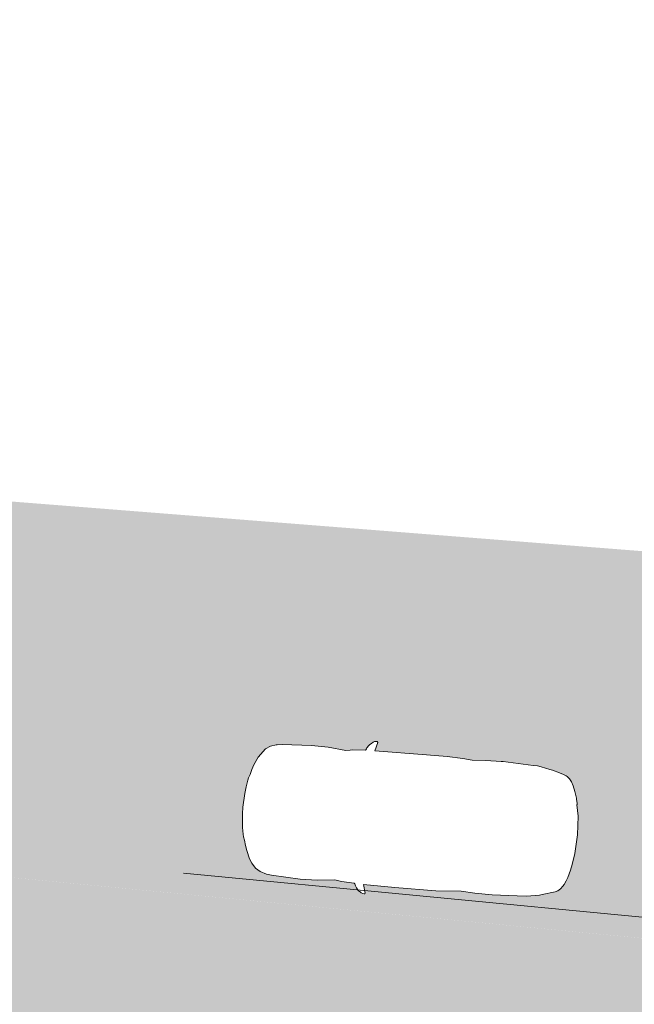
# Model space of a CAD drawing. Header units: metres. Extents: x -862 to 1262, y -354 to 644.
# Tile 27 of 256: x -484 to -475, y 424 to 438. Entities that reach past the tile are written whole.
import ezdxf

# ---------------------------------------------------------------- set-up
doc = ezdxf.new("R2010")
doc.units = ezdxf.units.M
doc.header["$LTSCALE"] = 0.5
doc.set_wipeout_variables(frame=1)
doc.layers.add('BPR_Verkehr_220520', color=7, linetype='Continuous')

# ---------------------------------------------------------------- blocks, each defined once
blk = doc.blocks.new('Fz_bmw_X5_2011_D-2')
at = {"color": 255, "linetype": 'Continuous', "lineweight": 5, "transparency": 33554687}
blk.add_wipeout([(2.185669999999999, -3.6133099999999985), (2.1640099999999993, -3.575199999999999), (2.1255999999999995, -3.53313), (2.094909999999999, -3.4908300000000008), (2.0694099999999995, -3.468309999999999), (2.0430899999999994, -3.44825), (2.01619, -3.430439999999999), (1.9889599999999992, -3.4147), (1.9616399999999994, -3.4008000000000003), (1.9344799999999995, -3.38856), (1.9177799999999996, -3.383589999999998), (1.8946899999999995, -3.005600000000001), (1.8883699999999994, -2.9398000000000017), (1.8660799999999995, -2.8137399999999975), (1.9198199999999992, -2.30358), (1.924889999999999, -1.8180300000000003), (1.8824699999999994, -0.9809399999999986), (1.8647399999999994, -0.8367199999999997), (1.8586899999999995, -0.806519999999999), (1.8071799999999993, -0.6463699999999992), (1.7200599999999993, -0.5048000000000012), (1.4663999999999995, -0.3167099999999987), (1.2294999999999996, -0.21199999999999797), (1.097979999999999, -0.16646999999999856), (0.9474299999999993, -0.1268799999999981), (0.8481399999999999, -0.09244999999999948), (0.7763799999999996, -0.07655999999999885), (0.587629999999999, -0.04262999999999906), (0.3946699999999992, -0.01875000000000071), (0, 0), (-0.19841000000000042, -0.0046400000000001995), (-0.39453000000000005, -0.018739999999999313), (-0.43227000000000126, -0.022599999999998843), (-0.5873999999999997, -0.04260000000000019), (-0.7760600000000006, -0.07650999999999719), (-0.8480200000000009, -0.09244999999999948), (-0.9469700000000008, -0.1268799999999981), (-1.0975200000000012, -0.16646999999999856), (-1.2370600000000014, -0.21260999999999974), (-1.4659400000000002, -0.3167099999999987), (-1.5892400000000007, -0.38613999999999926), (-1.7198100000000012, -0.5048000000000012), (-1.8069200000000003, -0.6463699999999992), (-1.8644900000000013, -0.8367199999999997), (-1.8822200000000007, -0.9809399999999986), (-1.9246400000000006, -1.8180300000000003), (-1.9195700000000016, -2.30358), (-1.8658300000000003, -2.8137399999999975), (-1.8944300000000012, -3.005600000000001), (-1.9147400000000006, -3.3718699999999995), (-1.9342300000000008, -3.38856), (-1.988700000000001, -3.4147), (-2.0428400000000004, -3.44825), (-2.0691600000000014, -3.468309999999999), (-2.0946600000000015, -3.4908300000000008), (-2.1190900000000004, -3.5160199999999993), (-2.1524200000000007, -3.560789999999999), (-2.1748800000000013, -3.5937399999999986), (-2.1946800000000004, -3.6431799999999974), (-2.197430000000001, -3.6870499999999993), (-2.1940900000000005, -3.7042899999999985), (-2.1770300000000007, -3.714129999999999), (-2.1705400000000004, -3.7128499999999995), (-1.9270300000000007, -3.645599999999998), (-1.9449100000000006, -4.544079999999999), (-1.9373400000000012, -5.73316), (-1.8857900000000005, -6.456580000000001), (-1.9148800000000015, -6.85278), (-1.9229600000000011, -7.3508000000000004), (-1.8837400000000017, -8.075700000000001), (-1.87888, -8.34469), (-1.8124000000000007, -8.709869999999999), (-1.7933500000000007, -8.789169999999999), (-1.6821900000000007, -9.15435), (-1.645890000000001, -9.22494), (-1.584540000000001, -9.29604), (-1.5032100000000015, -9.358089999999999), (-1.4485300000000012, -9.39049), (-1.3401400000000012, -9.44246), (-1.242220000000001, -9.480080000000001), (-1.1355700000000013, -9.51419), (-1.021310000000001, -9.54475), (-0.8584400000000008, -9.570789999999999), (-0.5423200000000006, -9.627400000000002), (0.00030999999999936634, -9.657779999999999), (0.5428699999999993, -9.627400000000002), (0.8586999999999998, -9.570789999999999), (0.8706099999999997, -9.573929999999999), (0.8764799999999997, -9.57443), (0.8883599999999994, -9.573820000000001), (0.8944899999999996, -9.572909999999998), (0.9008199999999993, -9.571729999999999), (1.021559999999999, -9.54475), (1.0500399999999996, -9.53763), (1.2424799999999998, -9.480080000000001), (1.399439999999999, -9.41583), (1.5034599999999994, -9.358089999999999), (1.584809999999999, -9.29604), (1.6461399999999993, -9.22494), (1.6663199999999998, -9.188020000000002), (1.6824399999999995, -9.15435), (1.6999399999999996, -9.109919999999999), (1.7375499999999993, -8.99537), (1.7935999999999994, -8.789169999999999), (1.8126499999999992, -8.709869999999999), (1.8642099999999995, -8.456959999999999), (1.8791299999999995, -8.34469), (1.8839999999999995, -8.216650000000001), (1.8943899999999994, -7.92823), (1.9232199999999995, -7.3508000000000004), (1.9235599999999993, -7.29713), (1.915129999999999, -6.85278), (1.8860399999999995, -6.456580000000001), (1.9178999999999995, -6.185029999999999), (1.9375899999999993, -5.73316), (1.9338599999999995, -5.134039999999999), (1.9250699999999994, -3.6445399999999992), (2.1707899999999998, -3.7128499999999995), (2.19644, -3.6968999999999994), (2.1980999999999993, -3.674509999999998), (2.1973, -3.6586599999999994)], dxfattribs=at)
at = {"color": 9, "linetype": 'Continuous', "lineweight": 5, "transparency": 33554687, "flags": 128}
blk.add_lwpolyline([(2.18567, -3.61331), (2.16401, -3.5752), (2.1256, -3.53313), (2.09491, -3.49083), (2.06941, -3.46831), (2.04309, -3.44825), (2.01619, -3.43044), (1.98896, -3.4147), (1.96164, -3.4008), (1.93448, -3.38856), (1.91778, -3.38359), (1.89469, -3.0056), (1.88837, -2.939800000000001), (1.86608, -2.81374), (1.91982, -2.30358), (1.92489, -1.81803), (1.88247, -0.98094), (1.86474, -0.83672), (1.85869, -0.80652), (1.80718, -0.64637), (1.72006, -0.5048), (1.4664, -0.31671), (1.2295, -0.212), (1.09798, -0.16647), (0.9474300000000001, -0.12688), (0.8481400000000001, -0.09245), (0.7763800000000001, -0.07656), (0.5876300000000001, -0.04263), (0.39467, -0.01875), (0, 0), (-0.19841, -0.00464), (-0.39453, -0.01874), (-0.43227, -0.0226), (-0.5873999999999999, -0.04260000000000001), (-0.7760600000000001, -0.07651000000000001), (-0.8480200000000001, -0.09245), (-0.9469700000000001, -0.12688), (-1.09752, -0.16647), (-1.23706, -0.21261), (-1.46594, -0.31671), (-1.58924, -0.38614), (-1.71981, -0.5048), (-1.80692, -0.64637), (-1.86449, -0.83672), (-1.88222, -0.98094), (-1.92464, -1.81803), (-1.91957, -2.30358), (-1.86583, -2.81374), (-1.89443, -3.0056), (-1.91474, -3.37187), (-1.93423, -3.38856), (-1.9887, -3.4147), (-2.04284, -3.44825), (-2.06916, -3.46831), (-2.09466, -3.49083), (-2.11909, -3.51602), (-2.15242, -3.56079), (-2.17488, -3.59374), (-2.19468, -3.64318), (-2.19743, -3.68705), (-2.19409, -3.70429), (-2.17703, -3.71413), (-2.17054, -3.71285), (-1.92703, -3.6456), (-1.94491, -4.54408), (-1.93734, -5.733160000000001), (-1.88579, -6.456580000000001), (-1.91488, -6.852780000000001), (-1.92296, -7.3508), (-1.88374, -8.075700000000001), (-1.87888, -8.34469), (-1.8124, -8.70987), (-1.79335, -8.78917), (-1.68219, -9.15435), (-1.64589, -9.22494), (-1.58454, -9.296040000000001), (-1.50321, -9.35809), (-1.44853, -9.390490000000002), (-1.34014, -9.44246), (-1.24222, -9.480080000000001), (-1.13557, -9.514190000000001), (-1.02131, -9.54475), (-0.8584400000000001, -9.57079), (-0.54232, -9.627400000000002), (0.00031, -9.65778), (0.5428700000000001, -9.627400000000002), (0.8587, -9.57079), (0.8706100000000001, -9.57393), (0.87648, -9.574430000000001), (0.88836, -9.573820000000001), (0.8944900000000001, -9.57291), (0.9008200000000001, -9.57173), (1.02156, -9.54475), (1.05004, -9.53763), (1.24248, -9.480080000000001), (1.39944, -9.415830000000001), (1.50346, -9.35809), (1.58481, -9.296040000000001), (1.64614, -9.22494), (1.66632, -9.188020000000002), (1.68244, -9.15435), (1.69994, -9.10992), (1.73755, -8.995370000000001), (1.7936, -8.78917), (1.81265, -8.70987), (1.86421, -8.45696), (1.87913, -8.34469), (1.884, -8.216650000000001), (1.89439, -7.928230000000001), (1.92322, -7.3508), (1.92356, -7.297130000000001), (1.91513, -6.852780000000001), (1.88604, -6.456580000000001), (1.9179, -6.18503), (1.93759, -5.733160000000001), (1.93386, -5.134040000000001), (1.92507, -3.64454), (2.17079, -3.71285), (2.19644, -3.6969), (2.1981, -3.67451), (2.1973, -3.65866)], close=True, dxfattribs=at)
at = {"color": 255, "linetype": 'Continuous', "lineweight": 5, "transparency": 33554687}
blk.add_wipeout([(-0.5423184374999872, -9.627401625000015), (0.00030800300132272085, -9.657776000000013), (0.5428741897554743, -9.62740162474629), (0.8586960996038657, -9.570794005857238), (0.87060537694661, -9.573930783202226), (0.8764773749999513, -9.574434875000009), (0.8883581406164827, -9.57382276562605), (0.8944877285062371, -9.572909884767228), (0.9008239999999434, -9.571728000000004), (1.0215574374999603, -9.544748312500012), (1.0500385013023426, -9.537630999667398), (1.2424758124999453, -9.480080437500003), (1.399442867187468, -9.415826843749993), (1.5034594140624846, -9.358088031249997), (1.5848056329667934, -9.29604498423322), (1.6461414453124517, -9.224935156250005), (1.6663199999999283, -9.188016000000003), (1.6824430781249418, -9.154353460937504), (1.6999421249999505, -9.109921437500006), (1.7375549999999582, -8.99537050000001), (1.7935999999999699, -8.789167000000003), (1.8126479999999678, -8.709872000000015), (1.8642080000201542, -8.45695999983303), (1.8791320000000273, -8.34468800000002), (1.8839968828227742, -8.216654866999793), (1.8943920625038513, -7.928229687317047), (1.9232159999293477, -7.350796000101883), (1.9235589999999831, -7.297127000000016), (1.9151274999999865, -6.852778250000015), (1.8860439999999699, -6.456584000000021), (1.91790285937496, -6.185025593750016), (1.9375906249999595, -5.733155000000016), (1.9338631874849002, -5.134035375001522), (1.9250697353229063, -3.6445397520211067), (2.1707880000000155, -3.712851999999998), (2.1964363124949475, -3.696896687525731), (2.1980999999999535, -3.674511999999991), (2.197302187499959, -3.6586612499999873), (2.1856679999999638, -3.613308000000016), (2.164007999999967, -3.575203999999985), (2.125596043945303, -3.533130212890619), (2.0949083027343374, -3.4908327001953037), (2.0694098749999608, -3.468309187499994), (2.043088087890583, -3.4482474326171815), (2.016188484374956, -3.430444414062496), (1.9889566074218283, -3.4146971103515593), (1.9616379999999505, -3.4008024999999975), (1.934478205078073, -3.3885575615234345), (1.9177777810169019, -3.383594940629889), (1.894685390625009, -3.0055995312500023), (1.8883720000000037, -2.939803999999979), (1.8660800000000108, -2.813743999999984), (1.919816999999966, -2.3035785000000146), (1.924894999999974, -1.818026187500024), (1.8824680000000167, -0.9809440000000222), (1.8647400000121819, -0.8367240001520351), (1.858694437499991, -0.8065238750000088), (1.8071764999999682, -0.6463710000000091), (1.7200613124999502, -0.5048046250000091), (1.4664000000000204, -0.31670800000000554), (1.2295020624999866, -0.21200325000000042), (1.0979793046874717, -0.1664726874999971), (0.9474274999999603, -0.12688099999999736), (0.8481419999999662, -0.09245350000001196), (0.7763840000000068, -0.0765559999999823), (0.5876313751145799, -0.042626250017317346), (0.39467200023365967, -0.018751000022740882), (-4.440892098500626e-16, 0), (-0.19840512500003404, -0.004637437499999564), (-0.39452500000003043, -0.018742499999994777), (-0.43227487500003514, -0.022603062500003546), (-0.5873973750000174, -0.042604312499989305), (-0.7760600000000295, -0.07651199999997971), (-0.8480160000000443, -0.09245350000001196), (-0.9469674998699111, -0.12688099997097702), (-1.0975200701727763, -0.1664726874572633), (-1.2370601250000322, -0.2126131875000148), (-1.4659439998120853, -0.31670799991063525), (-1.5892440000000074, -0.3861440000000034), (-1.719809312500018, -0.5048046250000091), (-1.806924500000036, -0.6463710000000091), (-1.86448800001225, -0.8367240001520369), (-1.8822160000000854, -0.9809440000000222), (-1.9246430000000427, -1.818026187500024), (-1.9195650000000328, -2.3035785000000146), (-1.8658280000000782, -2.813743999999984), (-1.894433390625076, -3.005599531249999), (-1.9147431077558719, -3.371867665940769), (-1.9342262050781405, -3.3885575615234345), (-1.9887046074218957, -3.4146971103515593), (-2.04283608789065, -3.4482474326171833), (-2.069157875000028, -3.468309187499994), (-2.0946563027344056, -3.4908327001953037), (-2.119085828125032, -3.5160209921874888), (-2.1524214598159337, -3.5607925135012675), (-2.1748830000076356, -3.5937415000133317), (-2.194684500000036, -3.6431809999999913), (-2.197433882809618, -3.687050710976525), (-2.1940884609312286, -3.704289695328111), (-2.177025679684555, -3.714127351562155), (-2.1705360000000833, -3.712851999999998), (-1.9270303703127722, -3.6456043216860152), (-1.9449120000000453, -4.544075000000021), (-1.9373386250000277, -5.7331550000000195), (-1.8857920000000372, -6.456584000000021), (-1.914875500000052, -6.852778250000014), (-1.922963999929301, -7.350796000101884), (-1.8837448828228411, -8.07570242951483), (-1.8788799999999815, -8.34468800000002), (-1.8123960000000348, -8.709872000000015), (-1.7933480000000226, -8.789167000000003), (-1.6821910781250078, -9.154353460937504), (-1.6458894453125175, -9.224935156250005), (-1.5845383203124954, -9.296044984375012), (-1.5032074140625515, -9.358088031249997), (-1.448532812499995, -9.390492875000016), (-1.340140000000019, -9.442455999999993), (-1.2422238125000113, -9.480080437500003), (-1.135567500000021, -9.514188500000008), (-1.0213054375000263, -9.544748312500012), (-0.8584440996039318, -9.570794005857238)], dxfattribs=at)
at = {"color": 9, "linetype": 'Continuous', "lineweight": 5, "transparency": 33554687, "flags": 128}
blk.add_lwpolyline([(-0.5423184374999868, -9.627401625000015), (0.0003080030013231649, -9.657776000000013), (0.5428741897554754, -9.627401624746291), (0.858696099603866, -9.57079400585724), (0.8706053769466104, -9.573930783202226), (0.8764773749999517, -9.574434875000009), (0.8883581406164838, -9.573822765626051), (0.8944877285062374, -9.57290988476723), (0.9008239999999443, -9.571728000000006), (1.021557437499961, -9.544748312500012), (1.050038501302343, -9.5376309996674), (1.242475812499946, -9.480080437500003), (1.399442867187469, -9.415826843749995), (1.503459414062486, -9.358088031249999), (1.584805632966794, -9.29604498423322), (1.646141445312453, -9.224935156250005), (1.666319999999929, -9.188016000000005), (1.682443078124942, -9.154353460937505), (1.699942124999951, -9.109921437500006), (1.737554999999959, -8.995370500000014), (1.793599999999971, -8.789167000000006), (1.812647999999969, -8.709872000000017), (1.864208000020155, -8.456959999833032), (1.879132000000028, -8.344688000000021), (1.883996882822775, -8.216654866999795), (1.894392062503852, -7.928229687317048), (1.923215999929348, -7.350796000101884), (1.923558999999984, -7.297127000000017), (1.915127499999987, -6.852778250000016), (1.886043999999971, -6.456584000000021), (1.917902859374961, -6.185025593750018), (1.93759062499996, -5.733155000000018), (1.933863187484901, -5.134035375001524), (1.925069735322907, -3.644539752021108), (2.170788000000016, -3.712851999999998), (2.196436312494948, -3.696896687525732), (2.198099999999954, -3.674511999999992), (2.19730218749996, -3.658661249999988), (2.185667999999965, -3.613308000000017), (2.164007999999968, -3.575203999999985), (2.125596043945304, -3.533130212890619), (2.094908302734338, -3.490832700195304), (2.069409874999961, -3.468309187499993), (2.043088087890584, -3.448247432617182), (2.016188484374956, -3.430444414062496), (1.988956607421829, -3.414697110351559), (1.961637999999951, -3.400802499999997), (1.934478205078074, -3.388557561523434), (1.917777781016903, -3.38359494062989), (1.89468539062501, -3.005599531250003), (1.888372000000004, -2.939803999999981), (1.866080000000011, -2.813743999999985), (1.919816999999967, -2.303578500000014), (1.924894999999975, -1.818026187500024), (1.882468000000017, -0.980944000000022), (1.864740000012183, -0.8367240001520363), (1.858694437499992, -0.8065238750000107), (1.807176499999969, -0.6463710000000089), (1.720061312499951, -0.5048046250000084), (1.466400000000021, -0.3167080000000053), (1.229502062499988, -0.2120032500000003), (1.097979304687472, -0.1664726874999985), (0.9474274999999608, -0.1268809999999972), (0.8481419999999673, -0.09245350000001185), (0.7763840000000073, -0.07655599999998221), (0.5876313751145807, -0.04262625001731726), (0.3946720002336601, -0.0187510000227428), (0, 0), (-0.1984051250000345, -0.0046374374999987), (-0.39452500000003, -0.01874249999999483), (-0.4322748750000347, -0.02260306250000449), (-0.5873973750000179, -0.04260431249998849), (-0.7760600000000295, -0.0765119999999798), (-0.8480160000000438, -0.09245350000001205), (-0.9469674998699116, -0.1268809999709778), (-1.097520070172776, -0.1664726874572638), (-1.237060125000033, -0.212613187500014), (-1.465943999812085, -0.3167079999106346), (-1.589244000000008, -0.3861440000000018), (-1.719809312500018, -0.5048046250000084), (-1.806924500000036, -0.6463710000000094), (-1.86448800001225, -0.8367240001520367), (-1.882216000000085, -0.9809440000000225), (-1.924643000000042, -1.818026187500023), (-1.919565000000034, -2.303578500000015), (-1.865828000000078, -2.813743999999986), (-1.894433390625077, -3.00559953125), (-1.914743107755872, -3.371867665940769), (-1.93422620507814, -3.388557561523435), (-1.988704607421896, -3.41469711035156), (-2.042836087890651, -3.448247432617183), (-2.069157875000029, -3.468309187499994), (-2.094656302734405, -3.490832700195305), (-2.119085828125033, -3.51602099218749), (-2.152421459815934, -3.56079251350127), (-2.174883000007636, -3.593741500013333), (-2.194684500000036, -3.643180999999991), (-2.197433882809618, -3.687050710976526), (-2.194088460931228, -3.704289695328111), (-2.177025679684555, -3.714127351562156), (-2.170536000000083, -3.712851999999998), (-1.927030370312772, -3.645604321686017), (-1.944912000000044, -4.544075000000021), (-1.937338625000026, -5.73315500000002), (-1.885792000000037, -6.456584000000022), (-1.914875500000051, -6.852778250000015), (-1.9229639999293, -7.350796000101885), (-1.883744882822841, -8.075702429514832), (-1.87887999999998, -8.344688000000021), (-1.812396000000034, -8.709872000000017), (-1.793348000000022, -8.789167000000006), (-1.682191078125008, -9.154353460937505), (-1.645889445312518, -9.224935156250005), (-1.584538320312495, -9.296044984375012), (-1.503207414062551, -9.358088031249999), (-1.448532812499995, -9.390492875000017), (-1.340140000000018, -9.442455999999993), (-1.242223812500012, -9.480080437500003), (-1.13556750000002, -9.51418850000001), (-1.021305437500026, -9.544748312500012), (-0.8584440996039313, -9.57079400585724), (-0.5423184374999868, -9.627401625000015)], close=True, dxfattribs=at)

msp = doc.modelspace()

# ---------------------------------------------------------------- hatches: boundary and pattern name
at = {"layer": 'BPR_Verkehr_220520', "linetype": 'Continuous', "lineweight": 0, "true_color": 0xe4e6e5, "transparency": 33554687}
h = msp.add_hatch(color=254, dxfattribs=at)
h.paths.add_polyline_path([(-698.9240738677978, 452.6214553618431), (-699.733108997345, 450.9008955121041), (-683.8798624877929, 406.3282036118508), (-682.0868180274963, 406.9708919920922), (-682.2006113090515, 407.3141090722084), (-682.3072113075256, 407.6317090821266), (-682.6753125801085, 409.0435167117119), (-682.8964143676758, 410.4856725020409), (-682.9681765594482, 411.9429128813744), (-682.8898396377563, 413.3998146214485), (-682.6622327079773, 414.8409580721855), (-682.2877647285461, 416.2510903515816), (-681.770399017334, 417.6152868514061), (-681.1156113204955, 418.9191090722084), (-680.2874557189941, 420.1578165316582), (-679.8508535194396, 420.7239383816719), (-679.3131113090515, 421.3756090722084), (-678.0912253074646, 422.7971613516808), (-676.6928651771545, 424.336823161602), (-676.3112959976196, 424.7381709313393), (-675.6341606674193, 425.4253893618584), (-674.9329056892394, 426.0879773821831), (-674.2084264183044, 426.7250890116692), (-673.461647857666, 427.335910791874), (-672.6935235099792, 427.9196628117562), (-671.9050340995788, 428.4755997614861), (-671.0971863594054, 429.0030118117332), (-670.2710117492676, 429.5012255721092), (-669.6467505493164, 429.8478969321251), (-669.0105134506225, 430.1720656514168), (-668.363109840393, 430.4733156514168), (-667.7053649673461, 430.7512629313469), (-667.0381172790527, 431.0055531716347), (-666.362217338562, 431.2358622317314), (-665.6785267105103, 431.4418965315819), (-664.9879169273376, 431.6233934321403), (-664.5536594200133, 431.7241551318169), (-664.1172639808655, 431.8152129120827), (-663.6789474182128, 431.8965215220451), (-663.2389274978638, 431.9680405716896), (-662.7974228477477, 432.0297345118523), (-662.3546528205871, 432.0815727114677), (-661.9108373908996, 432.1235294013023), (-661.4661971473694, 432.1555851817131), (-661.3796638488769, 432.160666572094), (-661.2931093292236, 432.1653728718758), (-661.2065352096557, 432.1697039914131), (-661.1199431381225, 432.1736598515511), (-661.033334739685, 432.177240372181), (-660.9467116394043, 432.1804454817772), (-660.8600754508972, 432.1832751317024), (-660.7734278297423, 432.1857292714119), (-659.3037338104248, 432.2133608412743), (-657.8337924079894, 432.2193861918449), (-656.3639212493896, 432.2038040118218), (-654.8944379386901, 432.1666176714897), (-653.4256599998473, 432.107835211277), (-651.957904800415, 432.0274693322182), (-650.4914894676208, 431.9255373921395), (-649.0267308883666, 431.8020614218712), (-648.6323390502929, 431.7651060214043), (-648.2380966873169, 431.726588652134), (-647.8440100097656, 431.6865099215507), (-647.4500851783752, 431.6448704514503), (-647.0563283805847, 431.6016709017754), (-646.6627457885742, 431.5569119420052), (-646.2693435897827, 431.5105942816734), (-645.876127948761, 431.4627186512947), (-608.2617194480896, 426.807386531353), (-607.1510102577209, 426.6706997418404), (-606.0401131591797, 426.5355490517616), (-604.9290302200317, 426.4019347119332), (-603.8177635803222, 426.2698569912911), (-602.7063153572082, 426.1393161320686), (-601.5946876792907, 426.0103123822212), (-600.4828826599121, 425.8828460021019), (-599.3709024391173, 425.7569172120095), (-598.5944911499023, 425.6699139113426), (-597.8179962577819, 425.5836602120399), (-597.0414184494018, 425.4981562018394), (-596.2647584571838, 425.4134019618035), (-595.488016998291, 425.3293975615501), (-594.7111948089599, 425.2461431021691), (-593.9342925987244, 425.1636386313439), (-593.157311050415, 425.081884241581), (-592.8507887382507, 425.0498408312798), (-592.5442543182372, 425.0179134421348), (-592.2377077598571, 424.986102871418), (-591.9311490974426, 424.954409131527), (-591.6245783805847, 424.922832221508), (-591.3179956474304, 424.8913721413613), (-591.0114009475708, 424.8600289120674), (-590.7047943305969, 424.8288025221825), (-590.0991783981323, 424.7674702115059), (-589.4935164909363, 424.7065935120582), (-588.8878089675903, 424.6461724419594), (-588.2820561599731, 424.5862070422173), (-587.6762584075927, 424.5266973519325), (-587.0704160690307, 424.467643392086), (-586.4645294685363, 424.4090452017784), (-585.8585994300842, 424.3508980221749), (-585.7824177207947, 424.3436204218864), (-585.706234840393, 424.3363499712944), (-585.6300512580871, 424.3290867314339), (-585.5538670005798, 424.3218307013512), (-585.4776820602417, 424.3145818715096), (-585.4014964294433, 424.3073402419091), (-585.3253101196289, 424.3001058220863), (-585.2491237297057, 424.2928786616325), (-561.4382702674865, 422.0352803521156), (-560.9383931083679, 421.9878850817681), (-559.5104947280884, 421.852500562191), (-559.2485393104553, 421.8277504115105), (-558.9865676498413, 421.8031726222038), (-558.7245798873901, 421.7787672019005), (-558.4625761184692, 421.7545341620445), (-558.2005564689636, 421.7304735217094), (-557.9385210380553, 421.7065852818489), (-557.6764699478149, 421.6828694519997), (-557.4144033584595, 421.6593255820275), (-556.2937040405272, 421.4873068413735), (-555.2035251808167, 421.1757512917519), (-554.1611694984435, 420.7295994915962), (-553.1831803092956, 420.1559323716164), (-552.2850793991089, 419.4638546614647), (-551.4811206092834, 418.6643504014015), (-550.7840636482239, 417.770108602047), (-550.2049715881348, 416.795321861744), (-550.0134033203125, 416.3972869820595), (-549.841606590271, 415.9903274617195), (-549.689995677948, 415.5754247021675), (-549.5589362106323, 415.1535792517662), (-549.4487442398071, 414.7258084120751), (-549.3596854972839, 414.2931437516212), (-549.2919747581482, 413.8566286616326), (-549.2457752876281, 413.4173158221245), (-549.242875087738, 413.3803352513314), (-549.24012733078, 413.343343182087), (-549.2375320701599, 413.3063400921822), (-549.2350893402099, 413.2693266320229), (-549.2327991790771, 413.2323034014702), (-549.230661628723, 413.1952710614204), (-549.2286767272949, 413.1582302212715), (-549.2268445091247, 413.1211813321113), (-549.2258451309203, 413.0995414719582), (-549.2248978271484, 413.0778992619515), (-549.2240026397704, 413.0562548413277), (-549.223159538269, 413.0346083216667), (-549.2223685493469, 413.0129598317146), (-549.2216296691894, 412.9913095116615), (-549.2209429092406, 412.9696574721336), (-549.2203082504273, 412.948003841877), (-549.605615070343, 407.2321739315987), (-544.168897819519, 406.8213330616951), (-543.9325186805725, 409.9493727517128), (-543.8531610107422, 410.9995243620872), (-543.5297781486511, 412.8751601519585), (-542.8568813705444, 414.6555522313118), (-541.8588468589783, 416.2762043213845), (-540.5718293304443, 417.6784068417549), (-539.0424521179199, 418.8113637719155), (-537.3261182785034, 419.6340327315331), (-535.485003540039, 420.1166118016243), (-533.5858039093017, 420.2416191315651), (-533.3607197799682, 420.2350219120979), (-533.1356318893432, 420.2285514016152), (-532.9105403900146, 420.2222076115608), (-532.6854453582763, 420.2159905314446), (-532.4603468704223, 420.2099001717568), (-532.2352449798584, 420.2039365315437), (-532.0101397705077, 420.198099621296), (-531.7850313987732, 420.1923894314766), (-531.7319487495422, 420.1908227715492), (-531.6788820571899, 420.1887863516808), (-531.6258354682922, 420.1862803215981), (-531.5728131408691, 420.1833048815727), (-531.5198192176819, 420.1798602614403), (-531.4668578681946, 420.175946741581), (-531.413933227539, 420.1715646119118), (-531.3610494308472, 420.1667142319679), (-471.8896987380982, 414.4466201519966), (-471.8167298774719, 414.4340952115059), (-471.7464104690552, 414.4109325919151), (-471.6802822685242, 414.377640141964), (-471.6197951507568, 414.3349478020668), (-471.5662753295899, 414.2837916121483), (-471.5208962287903, 414.2252932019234), (-471.4846528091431, 414.1607351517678), (-471.458339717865, 414.0915329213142), (-470.9498751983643, 412.3469959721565), (-467.074003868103, 411.9742055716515), (-456.5845948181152, 410.9653095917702), (-455.4479799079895, 410.7725371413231), (-454.350874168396, 410.41839920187), (-453.3160606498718, 409.9102499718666), (-452.3650287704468, 409.2586419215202), (-451.517528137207, 408.4771066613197), (-450.791158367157, 407.5818739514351), (-450.2010035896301, 406.5915346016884), (-449.7593130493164, 405.5266565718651), (-449.7466848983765, 405.4883630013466), (-449.7342498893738, 405.4500062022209), (-449.7220083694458, 405.4115872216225), (-449.709960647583, 405.3731070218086), (-449.6981070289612, 405.3345665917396), (-449.686447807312, 405.2959669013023), (-449.6749832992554, 405.2573089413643), (-449.6637138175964, 405.2185938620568), (-449.648486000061, 405.1650859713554), (-449.6336304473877, 405.1114735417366), (-449.6191480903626, 405.0577591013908), (-449.6050396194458, 405.0039452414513), (-449.5913057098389, 404.9500345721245), (-449.5779470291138, 404.8960297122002), (-449.5649642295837, 404.8419332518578), (-449.5523579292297, 404.7877478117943), (-448.3920222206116, 399.7205241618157), (-441.9215713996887, 399.5003504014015), (-441.9113037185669, 399.602522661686), (-441.8999874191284, 399.7045840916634), (-441.8876236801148, 399.8065239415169), (-441.8742138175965, 399.9083314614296), (-441.8597592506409, 400.0099959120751), (-441.8442614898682, 400.1115065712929), (-441.8277221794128, 400.2128527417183), (-441.8101431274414, 400.314023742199), (-441.803417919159, 400.3511796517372), (-441.7965524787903, 400.3883097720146), (-441.7895468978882, 400.4254137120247), (-441.782401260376, 400.4624909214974), (-441.7751156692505, 400.4995408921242), (-441.7676902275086, 400.5365630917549), (-441.7601250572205, 400.5735569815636), (-441.7524202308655, 400.6105221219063), (-441.6112498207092, 401.1939630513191), (-441.4353269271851, 401.7678825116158), (-441.2252854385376, 402.3302124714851), (-440.9818822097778, 402.878926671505), (-440.7059943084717, 403.412047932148), (-440.3986158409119, 403.9276552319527), (-440.0608543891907, 404.4238906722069), (-439.6939270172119, 404.8989661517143), (-439.6700663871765, 404.9279028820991), (-439.6460973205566, 404.9567500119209), (-439.6220202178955, 404.9855070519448), (-439.5978354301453, 405.0141735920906), (-439.5735433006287, 405.0427492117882), (-439.5491441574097, 405.0712335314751), (-439.5246383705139, 405.0996261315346), (-439.5000264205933, 405.1279264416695), (-438.9174169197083, 405.7409368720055), (-438.2850945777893, 406.3025275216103), (-437.607581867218, 406.8086817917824), (-436.8897245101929, 407.2557795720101), (-436.1366567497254, 407.6406231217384), (-435.3537646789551, 407.9604599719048), (-434.5466476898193, 408.2130025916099), (-433.7210793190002, 408.396449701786), (-433.6839800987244, 408.4029888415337), (-433.6468564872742, 408.4093881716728), (-433.6097090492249, 408.4156476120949), (-433.5725382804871, 408.4217670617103), (-433.5353447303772, 408.4277464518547), (-433.4981289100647, 408.4335856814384), (-433.4608913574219, 408.4392846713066), (-433.4236326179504, 408.444843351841), (-433.2138966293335, 408.4734657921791), (-433.0036017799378, 408.4976423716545), (-432.792842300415, 408.5173622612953), (-432.5817126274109, 408.5326166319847), (-432.3703073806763, 408.5433986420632), (-432.1587212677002, 408.5497034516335), (-431.9470491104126, 408.5515282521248), (-431.7353857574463, 408.5488722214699), (-431.6598614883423, 408.5468393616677), (-431.5843547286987, 408.5442360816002), (-431.5088697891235, 408.541062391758), (-431.4334109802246, 408.5373184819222), (-431.3579826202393, 408.5330045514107), (-431.2825890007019, 408.5281208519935), (-431.2072344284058, 408.5226676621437), (-431.1319232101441, 408.516645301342), (-431.115195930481, 408.515229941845), (-431.098471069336, 408.5137865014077), (-431.0817486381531, 408.5123149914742), (-431.0650287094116, 408.5108154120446), (-431.0483113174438, 408.5092877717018), (-431.0315965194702, 408.507732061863), (-431.014884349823, 408.5061483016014), (-430.9981748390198, 408.5045364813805), (-429.8108804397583, 408.3913689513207), (-429.1806362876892, 408.3332186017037), (-428.5502717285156, 408.2763892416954), (-427.9197894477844, 408.2208810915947), (-427.2891922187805, 408.1666944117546), (-426.6584828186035, 408.1138294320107), (-426.0276639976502, 408.0622863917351), (-425.3967385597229, 408.0120655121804), (-424.765709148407, 407.9631670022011), (-424.1666581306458, 407.567010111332), (-422.3442588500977, 407.4370523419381), (-420.521107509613, 407.3181092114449), (-418.6972707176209, 407.2101850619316), (-416.8728150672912, 407.1132838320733), (-415.0478071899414, 407.0274090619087), (-413.222313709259, 406.9525638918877), (-411.3964012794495, 406.8887510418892), (-409.5701366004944, 406.8359728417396), (-408.7588043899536, 406.8114880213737), (-407.9477127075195, 406.7800279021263), (-407.136921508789, 406.7415948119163), (-406.3264907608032, 406.6961915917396), (-405.5164803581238, 406.6438215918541), (-404.7069502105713, 406.5844886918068), (-403.8979601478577, 406.5181972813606), (-403.0895700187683, 406.4449522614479), (-337.0833149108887, 400.1781649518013), (-336.6982389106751, 400.1540663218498), (-336.3124102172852, 400.1547670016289), (-335.9274242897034, 400.1802641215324), (-335.5448730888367, 400.230452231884), (-335.166338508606, 400.3051238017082), (-334.793385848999, 400.403970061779), (-334.4275573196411, 400.5265822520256), (-334.0703645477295, 400.6724509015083), (-333.8316809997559, 400.7728834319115), (-333.5888862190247, 400.8629235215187), (-333.3424324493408, 400.9424034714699), (-333.0927787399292, 401.01117522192), (-332.8403901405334, 401.0691106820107), (-332.5857367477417, 401.1161019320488), (-332.3292929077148, 401.1520614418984), (-332.0715363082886, 401.1769222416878), (-331.9448769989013, 401.1850390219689), (-331.8180743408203, 401.1904749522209), (-331.6911850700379, 401.1932274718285), (-331.5642659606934, 401.1932953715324), (-331.4373738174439, 401.1906786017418), (-331.3105654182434, 401.1853783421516), (-331.1838975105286, 401.1773969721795), (-331.0574267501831, 401.1667380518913), (-316.6149819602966, 399.7955694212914), (-316.1051357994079, 399.7339180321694), (-315.5991270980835, 399.6461729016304), (-315.0982904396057, 399.5325654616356), (-314.6039467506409, 399.3933953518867), (-314.1173998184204, 399.2290296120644), (-313.6399328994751, 399.0399017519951), (-313.172805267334, 398.8265105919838), (-312.7172489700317, 398.5894189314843), (-312.4436175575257, 398.4283517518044), (-312.1788891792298, 398.2530359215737), (-311.9238058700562, 398.0639611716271), (-311.6790819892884, 397.8616569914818), (-311.4454028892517, 397.6466899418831), (-311.2234229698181, 397.4196620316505), (-311.0137638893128, 397.1812090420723), (-310.8170127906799, 396.9319987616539), (-303.4797761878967, 401.8853854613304), (-303.6926952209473, 402.2303774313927), (-303.8796245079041, 402.5901153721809), (-304.0395476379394, 402.9626452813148), (-304.1715957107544, 403.3459431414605), (-304.2750512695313, 403.7379264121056), (-304.349352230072, 404.1364653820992), (-304.3940948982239, 404.5393947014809), (-304.4090361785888, 404.9445251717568), (-304.3880193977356, 405.4248821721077), (-304.325129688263, 405.9015680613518), (-304.2208476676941, 406.3709397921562), (-304.0759703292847, 406.8294101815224), (-303.8916048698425, 407.2734754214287), (-303.6691603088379, 407.6997417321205), (-303.4103366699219, 408.1049514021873), (-303.1171119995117, 408.4860076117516), (-308.4660243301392, 415.1750665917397), (-308.5006226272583, 415.1426362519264), (-308.5351108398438, 415.1100889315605), (-308.5694886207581, 415.0774249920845), (-308.6037555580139, 415.04464479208), (-308.6379112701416, 415.0117487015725), (-308.6719553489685, 414.9787371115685), (-308.7058874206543, 414.9456104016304), (-308.7397071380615, 414.9123689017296), (-309.5611798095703, 414.1568714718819), (-310.4333208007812, 413.4604780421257), (-311.3518866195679, 412.8265769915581), (-312.3124078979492, 412.2582526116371), (-313.3102111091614, 411.7582701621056), (-314.3404413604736, 411.3290623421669), (-315.3980859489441, 410.9727175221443), (-316.4779988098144, 410.690969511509), (-316.5163759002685, 410.6824240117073), (-316.5547738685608, 410.6739728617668), (-316.5931924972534, 410.6656160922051), (-316.6316315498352, 410.6573537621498), (-316.6700907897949, 410.6491859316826), (-316.7085699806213, 410.6411126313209), (-316.7470688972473, 410.6331339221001), (-316.7855872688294, 410.6252496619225), (-317.0599200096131, 410.5719401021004), (-317.3351419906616, 410.5234301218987), (-317.6111692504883, 410.4797345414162), (-317.8879175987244, 410.4408666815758), (-318.1653025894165, 410.4068384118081), (-318.4432395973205, 410.377660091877), (-318.7216438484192, 410.3533406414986), (-319.0004301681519, 410.3338840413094), (-319.0411698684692, 410.3314006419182), (-319.081911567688, 410.3289213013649), (-319.1226535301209, 410.3264461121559), (-319.163395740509, 410.3239750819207), (-319.2041381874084, 410.3215082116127), (-319.2448809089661, 410.3190455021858), (-319.2856238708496, 410.3165869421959), (-319.3263665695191, 410.3141325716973), (-319.4021290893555, 410.3095796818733), (-319.4778914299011, 410.3050412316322), (-319.5536546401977, 410.3005171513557), (-319.6294186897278, 410.2960074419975), (-319.7051835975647, 410.2915121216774), (-319.7809493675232, 410.2870311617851), (-319.8567159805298, 410.2825645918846), (-319.9324843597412, 410.278112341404), (-320.0461043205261, 410.2714637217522), (-320.1597261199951, 410.2648464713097), (-320.2733497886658, 410.2582615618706), (-320.3869753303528, 410.251709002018), (-320.5006027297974, 410.2451887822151), (-320.6142319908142, 410.2387009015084), (-320.727863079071, 410.2322453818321), (-320.8414960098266, 410.2258222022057), (-320.8865078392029, 410.2232870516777), (-320.9315199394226, 410.2207567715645), (-320.9765323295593, 410.2182315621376), (-321.021544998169, 410.2157114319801), (-321.0665579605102, 410.2131963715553), (-321.1115711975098, 410.2106863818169), (-321.1565847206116, 410.2081814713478), (-321.2015985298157, 410.2056816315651), (-321.2578179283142, 410.2030916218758), (-321.3140760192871, 410.2015564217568), (-321.3703530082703, 410.2010768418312), (-321.4266290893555, 410.201653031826), (-321.4828844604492, 410.2032847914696), (-321.5390993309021, 410.2059715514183), (-321.5952538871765, 410.2097123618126), (-321.6513284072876, 410.2145059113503), (-331.7910863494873, 411.1771981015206), (-334.2798943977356, 411.4134913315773), (-335.6721774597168, 411.545677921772), (-341.3250061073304, 412.0823706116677), (-352.4581547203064, 413.1393776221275), (-354.9469627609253, 413.3756708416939), (-366.4552095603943, 414.4682905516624), (-368.9440175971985, 414.7045837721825), (-386.9032679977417, 416.4096767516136), (-389.3920760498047, 416.6459699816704), (-401.1790587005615, 417.7650535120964), (-403.6678667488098, 418.0013467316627), (-419.9118178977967, 419.5435852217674), (-420.0835806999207, 419.5599530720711), (-420.2553319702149, 419.5764404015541), (-420.4270717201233, 419.593047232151), (-420.5987998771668, 419.6097735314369), (-420.7705163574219, 419.6266193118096), (-420.94222108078, 419.6435845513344), (-421.1139139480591, 419.6606692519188), (-421.2855948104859, 419.6778733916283), (-421.5343271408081, 419.7030130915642), (-421.7830340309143, 419.7284031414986), (-422.031715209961, 419.7540439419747), (-422.2803703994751, 419.7799354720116), (-422.5289993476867, 419.8060776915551), (-422.7776018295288, 419.8324705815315), (-423.026177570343, 419.8591141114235), (-423.27472631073, 419.8860082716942), (-423.2751157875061, 419.8824256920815), (-423.3364038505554, 419.8939911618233), (-423.3976986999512, 419.9055205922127), (-423.4590003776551, 419.9170136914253), (-423.5203088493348, 419.9284704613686), (-423.5816241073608, 419.9398908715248), (-423.6429461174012, 419.951274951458), (-423.7042748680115, 419.9626226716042), (-423.7656103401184, 419.9739340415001), (-423.7717566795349, 419.9405502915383), (-425.1702356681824, 420.1977088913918), (-426.5721521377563, 420.4354151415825), (-427.9772355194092, 420.6536231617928), (-429.3852146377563, 420.8522908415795), (-430.7958177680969, 421.031379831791), (-432.2087726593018, 421.1908555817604), (-433.6238066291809, 421.3306873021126), (-435.0406465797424, 421.4508480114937), (-440.167746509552, 421.9439845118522), (-441.1463787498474, 422.099769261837), (-442.0982432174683, 422.3753485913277), (-443.0087349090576, 422.7664941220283), (-443.8638836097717, 423.2672042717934), (-444.6505682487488, 423.8697963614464), (-445.3567182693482, 424.5650244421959), (-445.971498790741, 425.3422212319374), (-446.4854768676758, 426.1894617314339), (-446.671528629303, 426.5395995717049), (-446.8400035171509, 426.8985257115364), (-446.9904877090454, 427.2653584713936), (-447.122611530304, 427.6391967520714), (-447.2360504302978, 428.0191222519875), (-447.3305257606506, 428.4042016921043), (-447.4058054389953, 428.7934891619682), (-447.4617045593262, 429.1860283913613), (-448.144505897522, 435.0119110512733), (-448.3912080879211, 436.8820848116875), (-453.5992082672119, 437.6305918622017), (-453.5770010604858, 437.5521230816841), (-453.5554344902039, 437.4734757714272), (-453.5345100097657, 437.3946552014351), (-453.5142290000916, 437.315666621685), (-453.4945928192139, 437.2365152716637), (-453.4756027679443, 437.1572064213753), (-453.4572601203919, 437.0777453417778), (-453.4395660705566, 436.9981373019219), (-453.2132246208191, 435.1175267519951), (-453.3455613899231, 433.2279732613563), (-453.8318312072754, 431.3972720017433), (-454.6545870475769, 429.6911072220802), (-455.7843090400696, 428.1706948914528), (-457.180463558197, 426.8905863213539), (-458.7929575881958, 425.8967108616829), (-460.5639360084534, 425.2247280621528), (-460.9877226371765, 425.0928008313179), (-461.4150578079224, 424.9728651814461), (-461.8456022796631, 424.8650163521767), (-462.2790142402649, 424.7693399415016), (-462.7149496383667, 424.6859119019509), (-463.1530623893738, 424.6147984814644), (-463.5930047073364, 424.5560561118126), (-464.0344273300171, 424.5097314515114), (-464.2805631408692, 424.4835636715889), (-464.5271863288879, 424.4624782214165), (-464.7741919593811, 424.4464840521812), (-465.021474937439, 424.4355879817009), (-465.2689300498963, 424.4297946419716), (-465.5164519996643, 424.4291064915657), (-465.763935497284, 424.4335238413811), (-466.0112752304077, 424.4430447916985), (-466.0818296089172, 424.4466980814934), (-466.1523612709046, 424.4507664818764), (-466.2228677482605, 424.4552500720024), (-466.2933466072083, 424.4601487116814), (-466.3637954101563, 424.4654622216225), (-466.4342117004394, 424.4711904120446), (-466.5045930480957, 424.4773331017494), (-466.5749370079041, 424.4838900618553), (-593.8502686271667, 436.7255301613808), (-594.0957552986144, 436.7594243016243), (-594.3376069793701, 436.8134639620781), (-594.5741733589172, 436.8872804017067), (-594.8038401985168, 436.9803699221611), (-595.025040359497, 437.0920973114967), (-595.236264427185, 437.2217002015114), (-595.4360711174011, 437.3682942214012), (-595.6230970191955, 437.5308790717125), (-596.0878776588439, 438.0034893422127), (-596.5166131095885, 438.5090260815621), (-596.9069777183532, 439.0447470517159), (-597.2568539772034, 439.6077462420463), (-597.5643439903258, 440.1949696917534), (-597.8277797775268, 440.8032320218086), (-598.0457323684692, 441.4292337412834), (-598.2170194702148, 442.0695791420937), (-598.2257427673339, 442.1081643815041), (-598.2342963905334, 442.1467876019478), (-598.2426801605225, 442.1854480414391), (-598.2508939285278, 442.2241449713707), (-598.2589375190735, 442.2628776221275), (-598.2668107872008, 442.301645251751), (-598.2745135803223, 442.3404471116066), (-598.2820457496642, 442.3792824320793), (-598.3114525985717, 442.5406449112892), (-598.337913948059, 442.7025164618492), (-598.3614209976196, 442.864843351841), (-598.3819659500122, 443.0275716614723), (-598.3995419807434, 443.1906473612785), (-598.4141432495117, 443.3540162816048), (-598.4257649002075, 443.5176241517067), (-598.4344030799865, 443.6814166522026), (-598.4471615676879, 444.0239528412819), (-598.4555704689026, 444.3666233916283), (-598.4596284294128, 444.7093730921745), (-598.4593348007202, 445.052146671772), (-598.454689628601, 445.3948889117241), (-598.4456936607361, 445.7375445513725), (-598.4323483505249, 446.0800583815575), (-598.4146562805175, 446.4223752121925), (-598.4124537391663, 446.4598642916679), (-598.410199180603, 446.4973502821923), (-598.4078924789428, 446.5348330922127), (-598.4055336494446, 446.5723126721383), (-598.4031226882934, 446.6097889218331), (-598.4006596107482, 446.6472617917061), (-598.3981444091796, 446.684731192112), (-598.3955770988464, 446.7221970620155), (-598.3931433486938, 446.7570272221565), (-598.3906646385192, 446.7918542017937), (-598.3881408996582, 446.8266779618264), (-598.3855721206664, 446.8614984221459), (-598.3829583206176, 446.8963155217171), (-598.3802994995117, 446.9311292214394), (-598.3775956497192, 446.9659394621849), (-598.3748467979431, 447.0007461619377), (-597.9798539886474, 451.9613634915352), (-603.9464456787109, 452.36105945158), (-604.2394252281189, 448.9806540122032), (-604.3742859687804, 447.4246274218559), (-604.4396921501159, 446.6699692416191), (-604.4866543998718, 446.2248085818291), (-604.550186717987, 445.7817091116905), (-604.63020072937, 445.3412874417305), (-604.7265850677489, 444.9041564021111), (-604.8392056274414, 444.4709242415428), (-604.9679057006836, 444.0421938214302), (-605.1125062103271, 443.6185616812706), (-605.2728059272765, 443.2006173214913), (-605.2875194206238, 443.1644654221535), (-605.3023504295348, 443.1283615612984), (-605.3172987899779, 443.0923061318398), (-605.3323643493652, 443.0562995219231), (-605.3475469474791, 443.0203421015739), (-605.3628464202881, 442.9844342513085), (-605.3782626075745, 442.9485763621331), (-605.3937952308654, 442.9127687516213), (-605.4462622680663, 442.7941091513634), (-605.5000091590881, 442.6760237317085), (-605.555029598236, 442.5585263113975), (-605.6113171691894, 442.4416306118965), (-605.6688652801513, 442.3253503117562), (-605.7276672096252, 442.2096989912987), (-605.7877160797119, 442.094690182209), (-605.8490048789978, 441.9803373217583), (-605.8878589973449, 441.9093469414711), (-605.9271909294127, 441.8386202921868), (-605.9669989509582, 441.7681604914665), (-606.0072812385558, 441.6979707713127), (-606.0480359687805, 441.628054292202), (-606.0892612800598, 441.5584142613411), (-606.1309552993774, 441.4890538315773), (-606.1731161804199, 441.4199760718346), (-606.6725290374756, 440.7245115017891), (-607.2658472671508, 440.1072128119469), (-607.9409888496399, 439.5806503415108), (-608.6842055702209, 439.1555467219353), (-609.4803629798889, 438.8405585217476), (-610.3132485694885, 438.6420999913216), (-611.1659019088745, 438.5642124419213), (-612.0209600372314, 438.6084819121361), (-619.7508915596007, 439.5651737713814), (-620.3463483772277, 439.638870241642), (-620.5612964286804, 437.9021211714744), (-622.5488830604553, 438.1481140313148), (-623.2621178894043, 438.2363872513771), (-623.6229397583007, 438.2843828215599), (-623.9828285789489, 438.3389357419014), (-624.3416649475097, 438.4000294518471), (-624.6993300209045, 438.467643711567), (-625.0557052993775, 438.5417561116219), (-625.4106727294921, 438.6223421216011), (-625.7641147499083, 438.7093750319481), (-626.1159142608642, 438.8028260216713), (-626.3269500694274, 438.8610827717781), (-626.5379153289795, 438.9195940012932), (-626.7488098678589, 438.9783596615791), (-626.9596333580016, 439.0373796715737), (-627.1703855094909, 439.0966539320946), (-627.3810660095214, 439.1561823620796), (-627.5916745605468, 439.2159648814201), (-627.8022109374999, 439.2760014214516), (-630.4903129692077, 440.0216230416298), (-633.1897389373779, 440.7251452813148), (-635.8998295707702, 441.3863962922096), (-638.619922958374, 442.0052145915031), (-641.3493547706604, 442.581449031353), (-644.0874583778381, 443.1149588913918), (-646.8335650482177, 443.6056138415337), (-649.5870040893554, 444.0532940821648), (-651.6244202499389, 444.3661034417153), (-653.6624716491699, 444.6747468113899), (-655.7011497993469, 444.9792229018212), (-657.7404461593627, 445.2795304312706), (-659.7803522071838, 445.575668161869), (-661.8208594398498, 445.8676348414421), (-663.8619592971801, 446.1554292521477), (-665.9036432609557, 446.4390501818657), (-668.430758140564, 446.7710771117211), (-670.9618991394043, 447.0708717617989), (-673.4966551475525, 447.3383854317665), (-676.0346144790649, 447.5735746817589), (-678.5753649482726, 447.776401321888), (-681.118493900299, 447.9468323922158), (-683.6635882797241, 448.0848402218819), (-686.2102347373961, 448.1904023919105), (-686.674168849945, 448.2066725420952), (-686.6741687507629, 448.2066756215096), (-687.5662964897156, 448.2533203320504), (-688.4562951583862, 448.3305860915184), (-689.343114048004, 448.4383816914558), (-690.225706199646, 448.5765798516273), (-691.1030296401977, 448.7450174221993), (-691.9740486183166, 448.9434955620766), (-692.8377348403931, 449.1717799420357), (-693.6930714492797, 449.429592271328), (-694.4220439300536, 449.6871991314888), (-695.134413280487, 449.9876855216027), (-695.827659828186, 450.3299886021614), (-696.4993315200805, 450.7128976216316), (-697.1470526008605, 451.1350582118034), (-697.7685320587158, 451.5949771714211), (-698.3615716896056, 452.091027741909)])
h.paths.add_polyline_path([(-314.4534367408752, 406.8875821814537), (-314.2461105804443, 406.8794389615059), (-314.0449273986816, 406.8286875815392), (-313.8585481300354, 406.7375111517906), (-313.6949964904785, 406.609834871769), (-313.5613134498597, 406.4511552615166), (-313.4632541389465, 406.2683035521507), (-313.405040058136, 406.0691516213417), (-313.3891773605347, 405.862273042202), (-313.4311185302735, 404.3321565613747), (-313.4575713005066, 404.1294769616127), (-313.5246820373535, 403.9364098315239), (-313.6296469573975, 403.7610213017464), (-313.7680807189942, 403.6106389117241), (-313.9341997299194, 403.4915454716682), (-314.121063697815, 403.4087165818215), (-314.3208656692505, 403.3656127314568), (-314.5252582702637, 403.3640333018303), (-327.2061687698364, 404.5679615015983), (-327.3433038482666, 404.5940301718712), (-327.47323279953, 404.6450602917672), (-327.591454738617, 404.7192841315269), (-327.6938743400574, 404.8141304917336), (-327.7769436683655, 404.9263137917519), (-327.8377851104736, 405.0519478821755), (-327.8742910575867, 405.1866806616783), (-327.8851981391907, 405.3258448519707), (-327.8701260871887, 405.4646197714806), (-327.8295982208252, 405.5981979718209), (-327.7650184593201, 405.7219521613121), (-327.6786239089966, 405.8315953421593), (-327.5734073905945, 405.923329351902), (-327.4530137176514, 405.9939764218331), (-327.3216134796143, 406.0410892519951), (-327.1837584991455, 406.0630358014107)])
h.paths.add_polyline_path([(-435.5978105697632, 416.1937824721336), (-435.2678997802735, 416.1893640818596), (-434.938730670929, 416.1668174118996), (-433.2490071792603, 416.0042958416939), (-432.2713347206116, 415.9054106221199), (-431.2946811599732, 415.7969230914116), (-430.3191408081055, 415.6788437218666), (-429.3448078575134, 415.5511839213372), (-428.3717763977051, 415.4139560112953), (-427.4001403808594, 415.2671732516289), (-426.4299936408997, 415.1108498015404), (-425.4614298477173, 414.9450007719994), (-425.1624679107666, 414.8922957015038), (-424.9967999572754, 414.8618872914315), (-424.8315747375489, 414.829158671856), (-424.6668251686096, 414.794114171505), (-424.5025837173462, 414.7567607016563), (-424.3388827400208, 414.7171056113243), (-424.1757544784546, 414.675156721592), (-424.0132310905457, 414.6309222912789), (-423.8513445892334, 414.5844110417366), (-423.7230288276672, 414.5333077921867), (-423.6062594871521, 414.459542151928), (-423.5049969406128, 414.3656148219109), (-423.4226753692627, 414.2547112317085), (-423.3620866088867, 414.1305925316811), (-423.3252854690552, 413.997468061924), (-423.3135200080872, 413.8598525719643), (-423.327189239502, 413.7224131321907), (-423.3658295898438, 413.5898107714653), (-423.4281306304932, 413.4665425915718), (-423.5119794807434, 413.3567890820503), (-423.6145325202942, 413.2642724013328), (-423.7323117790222, 413.1921301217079), (-423.8613229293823, 413.1428088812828), (-423.9971907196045, 413.1179813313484), (-424.1353073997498, 413.1184890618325), (-437.3560079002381, 414.3900870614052), (-437.4804451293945, 414.4127710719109), (-437.5993006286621, 414.4560441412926), (-437.7091937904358, 414.5186754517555), (-437.8069989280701, 414.5988835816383), (-437.8899341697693, 414.6943871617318), (-437.9556405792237, 414.802469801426), (-438.0022492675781, 414.920057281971), (-438.0284345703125, 415.0438050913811), (-438.0334516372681, 415.1701933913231), (-438.0171577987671, 415.2956273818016), (-437.9800165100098, 415.4165393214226), (-437.9230841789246, 415.5294901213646), (-437.8479801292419, 415.6312671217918), (-437.7568405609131, 415.7189754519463), (-437.6522577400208, 415.7901204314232), (-437.5372066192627, 415.8426792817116), (-437.2236634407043, 415.9453989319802), (-436.9049478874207, 416.0307280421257), (-436.5820237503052, 416.0984085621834), (-436.2558675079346, 416.1482358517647), (-435.9274654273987, 416.1800592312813)])
h.paths.add_polyline_path([(-556.9285757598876, 427.9000870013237), (-459.8768693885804, 418.5654261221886), (-459.7460734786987, 418.5409882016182), (-459.6216544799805, 418.4938215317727), (-459.5075284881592, 418.4254107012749), (-459.4072876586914, 418.337908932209), (-459.3240870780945, 418.2340703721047), (-459.2605455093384, 418.1171633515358), (-459.2186629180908, 417.9908675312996), (-459.1997575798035, 417.8591581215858), (-459.2044245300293, 417.7261806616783), (-459.2325168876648, 417.5961206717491), (-459.283150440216, 417.4730717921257), (-459.3547314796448, 417.360907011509), (-459.4450069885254, 417.2631567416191), (-459.5511355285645, 417.1828976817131), (-459.6697766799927, 417.1226560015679), (-459.7971961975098, 417.084327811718), (-460.2384251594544, 417.0019092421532), (-460.6824275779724, 416.9360483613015), (-461.1285824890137, 416.8868387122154), (-461.5762656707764, 416.8543491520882), (-462.0248507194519, 416.8386251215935), (-462.473710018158, 416.8396886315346), (-462.9222155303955, 416.8575381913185), (-463.3697397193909, 416.8921488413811), (-557.1173569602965, 425.9090146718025), (-557.3097626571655, 425.9465583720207), (-557.4911469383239, 426.0209171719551), (-557.6545392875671, 426.1292335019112), (-557.7936606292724, 426.2673448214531), (-557.9031646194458, 426.4299435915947), (-557.9788430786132, 426.6107812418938), (-558.0177877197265, 426.8029082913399), (-558.0185025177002, 426.9989414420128), (-557.9809588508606, 427.1913471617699), (-557.9066000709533, 427.3727314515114), (-557.7982837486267, 427.5361238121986), (-557.6601724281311, 427.6752451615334), (-557.4975736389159, 427.7847491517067), (-557.3167359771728, 427.8604276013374), (-557.1246089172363, 427.8993722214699)])
h.paths.add_polyline_path([(-690.8309165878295, 434.818416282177), (-689.2176765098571, 434.7822776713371), (-687.6046828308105, 434.7364439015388), (-685.9919943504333, 434.6808990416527), (-684.3796695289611, 434.6156451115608), (-682.7677668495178, 434.5406844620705), (-681.156344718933, 434.4560198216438), (-679.5454615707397, 434.3616542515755), (-677.9351758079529, 434.2575911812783), (-677.5298699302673, 434.1728890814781), (-677.1631619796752, 433.9806078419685), (-676.8629949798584, 433.6953946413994), (-676.652241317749, 433.3389823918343), (-676.5469601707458, 432.9385293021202), (-676.5551738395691, 432.5245494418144), (-676.676256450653, 432.1285875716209), (-676.9009816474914, 431.780815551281), (-686.605990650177, 420.5387610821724), (-686.7510313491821, 420.4093078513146), (-686.9244721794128, 420.3214828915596), (-687.1146594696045, 420.2811872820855), (-687.3088143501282, 420.2911284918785), (-687.4938913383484, 420.3506385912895), (-687.6574549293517, 420.4557190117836), (-687.7885151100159, 420.59930931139), (-687.8782658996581, 420.7717614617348), (-692.2690953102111, 432.8045024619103), (-692.3513382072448, 433.1579312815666), (-692.3463054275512, 433.5207677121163), (-692.2542890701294, 433.8717785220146), (-692.080674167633, 434.1904216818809), (-691.8356210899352, 434.4580493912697), (-691.5334709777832, 434.6589993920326), (-691.1919063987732, 434.7815116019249)])
at = {"layer": 'BPR_Verkehr_220520', "linetype": 'Continuous', "lineweight": 0, "true_color": 0xece5cf, "transparency": 33554687}
msp.add_hatch(color=254, dxfattribs=at).paths.add_polyline_path([(-506.1243852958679, 433.3015807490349), (-506.3627601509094, 430.8223134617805), (-494.604538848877, 429.6913801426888), (-494.5566685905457, 430.189083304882), (-491.5704496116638, 429.901861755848), (-491.6183198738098, 429.4041585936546), (-484.187590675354, 428.6894536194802), (-484.0918501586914, 429.6848599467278), (-481.1056311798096, 429.39763839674), (-481.2013716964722, 428.402232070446), (-465.9006254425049, 426.9305703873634), (-466.0575203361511, 428.348932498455), (-465.9167813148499, 430.1384372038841), (-506.124465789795, 433.3006475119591)])
at = {"layer": 'BPR_Verkehr_220520', "linetype": 'Continuous', "lineweight": 0, "true_color": 0xb8d2a6, "transparency": 33554687}
h = msp.add_hatch(color=9, dxfattribs=at)
edge = h.paths.add_edge_path()
edge.add_line((-481.1056311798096, 429.39763839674), (-484.0918501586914, 429.6848599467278))
edge.add_line((-484.0918501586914, 429.6848599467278), (-484.187590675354, 428.6894536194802))
edge.add_line((-484.187590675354, 428.6894536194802), (-484.3790367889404, 426.6990040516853))
edge.add_arc((-483.8813336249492, 426.6511337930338), 0.5000000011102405, 174.5060574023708, 262.0950560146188)
edge.add_line((-483.9500986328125, 426.1558849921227), (-481.9174117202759, 425.960376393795))
edge.add_line((-481.9174117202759, 425.960376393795), (-481.9174117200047, 425.9603763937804))
edge.add_arc((-481.8905209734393, 426.4596527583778), 0.500000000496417, 266.9170600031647, 354.506057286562)
edge.add_line((-481.3928178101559, 426.411782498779), (-481.3928178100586, 426.4117824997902))
edge.add_line((-481.3928178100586, 426.4117824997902), (-481.2013716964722, 428.402232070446))
edge.add_line((-481.2013716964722, 428.402232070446), (-481.1056311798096, 429.39763839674))
at = {"layer": 'BPR_Verkehr_220520', "linetype": 'Continuous', "lineweight": 0, "true_color": 0xd0ced1, "transparency": 33554687}
h = msp.add_hatch(color=254, dxfattribs=at)
edge = h.paths.add_edge_path()
edge.add_line((-468.9496763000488, 425.221183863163), (-468.7588221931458, 427.2054784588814))
edge.add_line((-468.7588221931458, 427.2054784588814), (-481.2013716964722, 428.402232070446))
edge.add_line((-481.2013716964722, 428.402232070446), (-481.3928178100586, 426.4117824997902))
edge.add_line((-481.3928178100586, 426.4117824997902), (-481.3928178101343, 426.4117824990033))
edge.add_arc((-481.8905209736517, 426.4596527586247), 0.5000000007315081, 266.9170600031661, 354.50605728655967, ccw=False)
edge.add_line((-481.9174117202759, 425.960376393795), (-468.5869287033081, 424.6782192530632))
edge.add_line((-468.5869287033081, 424.6782192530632), (-468.5869287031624, 424.6782192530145))
edge.add_arc((-468.4177878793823, 425.1838758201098), 0.5331952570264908, 175.9876960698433, 251.50504394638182, ccw=False)
edge.add_line((-468.9496763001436, 425.2211838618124), (-468.9496763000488, 425.221183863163))

# ---------------------------------------------------------------- linework, layer by layer
at = {"layer": 'BPR_Verkehr_220520', "color": 254, "linetype": 'Continuous', "true_color": 0xece5cf, "transparency": 33554687}
msp.add_solid([(-556.4281727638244, 427.8519570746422, 60), (-556.6196537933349, 425.8611444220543, 60), (-475.1750768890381, 420.0368436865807, 60), (-475.3665579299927, 418.0460309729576, 60)], dxfattribs=at)

# ---------------------------------------------------------------- next in the draw order: block references
at = {"layer": 'BPR_Verkehr_220520', "color": 28, "true_color": 0x370b0b, "transparency": 33554687, "xscale": 0.4999999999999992, "yscale": 0.4999999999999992, "zscale": 0.4999999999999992, "rotation": 85.2337187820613}
msp.add_blockref('Fz_bmw_X5_2011_D-2', (-480.5603782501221, 427.1623947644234, 60), dxfattribs=at)

# ---------------------------------------------------------------- next in the draw order: linework, layer by layer
at = {"layer": 'BPR_Verkehr_220520', "color": 255, "linetype": 'Continuous', "lineweight": 9, "transparency": 33554687}
msp.add_line((-481.4120008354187, 426.212338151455, 60), (-468.9694217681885, 425.0155816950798, 60), dxfattribs=at)

doc.saveas('drawing.dxf')
